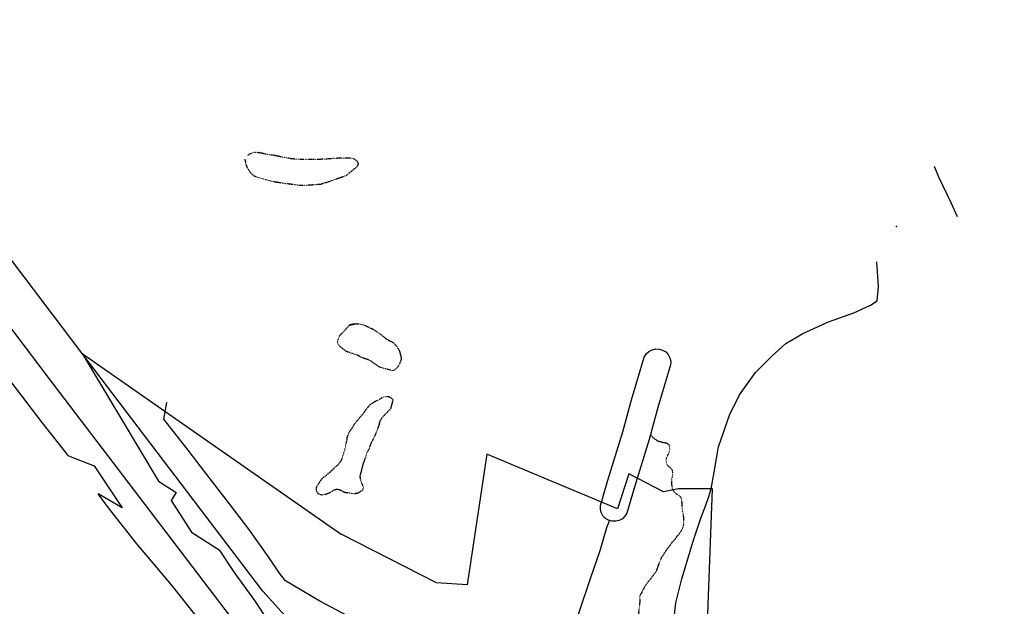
# Model space of a CAD drawing. Header units: feet. Extents: x -1605449 to -1594075, y -1717250 to -1708479.
# Tile 86 of 97: x -1597187 to -1596590, y -1715298 to -1714942. Entities that reach past the tile are written whole.
import ezdxf

# ---------------------------------------------------------------- set-up
doc = ezdxf.new("R2010")
doc.units = ezdxf.units.FT
doc.header["$MEASUREMENT"] = 0
doc.linetypes.add('stream', pattern=[1.4, 0.7, -0.1, 0.1, -0.1, 0.1, -0.1, 0.1, -0.1])
for name, color, linetype in [('COUNTY-RD', 7, 'Continuous'), ('INCORPORATED', 4, 'Continuous'), ('STATE_FEDERAL-RT', 2, 'Continuous'), ('STREET-RURAL', 14, 'Continuous'), ('STREET-URBAN', 15, 'Continuous'), ('TWP-RD', 6, 'Continuous'), ('WATERWAY', 14, 'stream')]:
    doc.layers.add(name, color=color, linetype=linetype)

msp = doc.modelspace()

# ---------------------------------------------------------------- linework, layer by layer
at = {"layer": 'COUNTY-RD', "linetype": 'Continuous'}
for points in [[(-1597157.45, -1715207.04), (-1597173.49, -1715186.76), (-1597194.9, -1715158.72), (-1597208.87, -1715141.16), (-1597221.54, -1715125.03), (-1597241.1, -1715099.3), (-1597248.8, -1715089.42), (-1597254.2, -1715082.94), (-1597267.22, -1715065.96), (-1597286.26, -1715041.74), (-1597311.04, -1715009.39), (-1597335.45, -1714978.73), (-1597352.99, -1714956.55)], [(-1597063.35, -1715325.38), (-1597094.96, -1715285.4), (-1597116.12, -1715260.5), (-1597133.22, -1715238.51), (-1597139.58, -1715230.13)]]:
    msp.add_lwpolyline(points, dxfattribs=at)
at = {"layer": 'INCORPORATED'}
msp.add_line((-1597149.3, -1715144.91), (-1596992.03, -1715254.52), dxfattribs=at)
at = {"layer": 'INCORPORATED', "flags": 128}
for points in [[(-1597149.3, -1715144.91), (-1597149.3, -1715144.91), (-1597102.86, -1715222.38), (-1597092.09, -1715229.21), (-1597092.09, -1715229.21), (-1597095.26, -1715234.21), (-1597095.26, -1715234.21), (-1597082.96, -1715253.44), (-1597082.96, -1715253.44), (-1597066.19, -1715264.08), (-1597066.19, -1715264.08), (-1597057.05, -1715277.88), (-1597044.73, -1715294.87), (-1597036.87, -1715306.76)], [(-1596504.7, -1715421.14), (-1596682.32, -1715386.74), (-1596682.32, -1715386.74), (-1596682.83, -1715325.98), (-1596769.98, -1715313.6), (-1596766.81, -1715226.98), (-1596766.81, -1715226.98), (-1596787.45, -1715227.08), (-1596787.45, -1715227.08), (-1596796.56, -1715228.9), (-1596817.53, -1715217.86), (-1596824.45, -1715239.26), (-1596903.71, -1715205.95), (-1596903.71, -1715205.95), (-1596915.62, -1715285.29), (-1596915.62, -1715285.29), (-1596934.25, -1715284.13), (-1596934.25, -1715284.13), (-1596992.03, -1715254.52)]]:
    msp.add_lwpolyline(points, dxfattribs=at)
at = {"layer": 'STATE_FEDERAL-RT', "flags": 128}
for points in [[(-1596924.41, -1715369.76), (-1596963.56, -1715345.98), (-1596998.75, -1715324.6), (-1596998.81, -1715324.57), (-1597013.31, -1715315.76), (-1597013.56, -1715315.57), (-1597028.32, -1715301.71), (-1597039.52, -1715289.07), (-1597149.3, -1715144.91), (-1597255.55, -1715004.52), (-1597344.31, -1714883.56), (-1597351.47, -1714874.04), (-1597358.62, -1714869.18), (-1597377.33, -1714856.74), (-1597385.23, -1714853.12), (-1597385.24, -1714853.12), (-1597393.12, -1714849.51), (-1597417.88, -1714840.92), (-1597417.88, -1714840.92), (-1597428.77, -1714837.14)], [(-1596945.05, -1715386.48), (-1596976.54, -1715367.34), (-1597011.53, -1715346.09), (-1597011.59, -1715346.05), (-1597027.55, -1715336.36), (-1597027.68, -1715336.23), (-1597029.62, -1715334.79), (-1597045.85, -1715319.55), (-1597046.23, -1715319.07), (-1597046.65, -1715318.73), (-1597058.55, -1715305.3), (-1597058.94, -1715304.76), (-1597059.13, -1715304.59), (-1597169.17, -1715160.08), (-1597169.19, -1715160.06), (-1597169.19, -1715160.05), (-1597275.55, -1715019.53)]]:
    msp.add_lwpolyline(points, dxfattribs=at)
at = {"layer": 'STREET-RURAL'}
for points in [[(-1597077.08, -1715213.84), (-1597084.98, -1715203.64), (-1597099.68, -1715184.8), (-1597097.86, -1715174.72), (-1597097.94, -1715174.78)], [(-1597048.04, -1715251.56), (-1597048.05, -1715251.56), (-1597059.83, -1715236.13), (-1597077.08, -1715213.84)]]:
    msp.add_lwpolyline(points, dxfattribs=at)
at = {"layer": 'STREET-URBAN'}
for points in [[(-1596618.16, -1715061.92), (-1596622.14, -1715053.44), (-1596626.83, -1715043.42), (-1596629.5, -1715037.91), (-1596632.18, -1715031.56)], [(-1596767.64, -1715226.98), (-1596765.81, -1715217.04), (-1596763.14, -1715201.67), (-1596756.63, -1715182.46), (-1596750.46, -1715170.09), (-1596740.77, -1715156.56), (-1596730.91, -1715146.53), (-1596722.39, -1715138.84), (-1596712.03, -1715132.82), (-1596696.49, -1715125.64), (-1596681.11, -1715120.28), (-1596671.09, -1715115.6), (-1596666.91, -1715112.93), (-1596666.08, -1715104.24), (-1596667.07, -1715089.3)], [(-1596792.8, -1715394.61), (-1596792.81, -1715384.59), (-1596792.48, -1715371.22), (-1596791.98, -1715361.37), (-1596791.49, -1715341.99), (-1596791.16, -1715329.63), (-1596790, -1715316.1), (-1596790.17, -1715305.24), (-1596789.17, -1715296.22), (-1596785.5, -1715281.69), (-1596778.66, -1715258.8), (-1596773.99, -1715244.94), (-1596770.81, -1715236.92), (-1596769.31, -1715232.41), (-1596767.64, -1715226.98)], [(-1596892.05, -1715384.46), (-1596868.09, -1715365.91), (-1596863.18, -1715352.61), (-1596857.81, -1715334.22), (-1596852.39, -1715317.32), (-1596847.9, -1715302.47), (-1596840.64, -1715280.83), (-1596835.03, -1715264.43), (-1596830.84, -1715250.59), (-1596829.35, -1715246.42)], [(-1596792.8, -1715394.61), (-1596808.4, -1715393.4), (-1596820.49, -1715391.83), (-1596827.04, -1715391.06), (-1596847.04, -1715378.59), (-1596868.09, -1715365.91), (-1596891.34, -1715355.12), (-1596923.2, -1715338.39), (-1596948.4, -1715325.43), (-1596984.87, -1715305.86), (-1597004.98, -1715295.23), (-1597025.81, -1715282.84), (-1597029.46, -1715278.23), (-1597036.26, -1715268.27), (-1597048.05, -1715251.56)]]:
    msp.add_lwpolyline(points, dxfattribs=at)
msp.add_point((-1596655.23, -1715067.88), dxfattribs=at)
at = {"layer": 'TWP-RD'}
msp.add_line((-1597142, -1715213.13), (-1597124.94, -1715238.62), dxfattribs=at)
for points in [[(-1596834.85, -1715239.32), (-1596834.8, -1715237.13), (-1596830.37, -1715221.88), (-1596821.31, -1715192.5), (-1596815.98, -1715173.11), (-1596808.22, -1715147.09), (-1596807.07, -1715145.22), (-1596805.47, -1715143.71), (-1596803.54, -1715142.67), (-1596801.41, -1715142.16), (-1596799.21, -1715142.22), (-1596797.11, -1715142.85), (-1596795.24, -1715144), (-1596793.74, -1715145.59), (-1596792.69, -1715147.52), (-1596792.18, -1715149.66), (-1596792.25, -1715151.85), (-1596799.96, -1715177.7), (-1596805.31, -1715197.17), (-1596814.41, -1715226.67), (-1596818.8, -1715241.78), (-1596819.94, -1715243.66), (-1596821.52, -1715245.18), (-1596823.44, -1715246.23), (-1596825.57, -1715246.76), (-1596827.77, -1715246.71), (-1596829.88, -1715246.1), (-1596831.75, -1715244.96), (-1596833.27, -1715243.38), (-1596834.33, -1715241.46)], [(-1597157.45, -1715207.04), (-1597142, -1715213.13)], [(-1597124.94, -1715238.62), (-1597139.58, -1715230.13)]]:
    msp.add_lwpolyline(points, dxfattribs=at)
at = {"layer": 'TWP-RD', "color": 8, "linetype": 'Continuous'}
msp.add_lwpolyline([(-1596834.33, -1715241.46), (-1596834.85, -1715239.32)], dxfattribs=at)
at = {"layer": 'WATERWAY', "ltscale": 0.5, "flags": 128}
for points in [[(-1597050.52, -1715027.07), (-1597050.35, -1715028.07), (-1597050.01, -1715029.74), (-1597049.33, -1715031.75), (-1597048.32, -1715033.41), (-1597046.81, -1715035.58), (-1597045.3, -1715036.91), (-1597043.29, -1715037.9), (-1597034.94, -1715040.2), (-1597032.27, -1715040.69), (-1597029.43, -1715041.18), (-1597026.25, -1715041.67), (-1597023.08, -1715041.99), (-1597019.91, -1715042.48), (-1597017.41, -1715042.8), (-1597013.73, -1715042.79), (-1597011.06, -1715042.61), (-1597008.56, -1715042.43), (-1597006.23, -1715042.26), (-1597004.72, -1715042.25), (-1597003.73, -1715041.91), (-1597002.56, -1715041.41), (-1597001.06, -1715041.07), (-1596999.39, -1715040.56), (-1596997.39, -1715039.88), (-1596995.56, -1715039.21), (-1596993.23, -1715038.36), (-1596991.73, -1715037.85), (-1596990.06, -1715037.18), (-1596988.9, -1715036.84), (-1596987.9, -1715035.83), (-1596986.9, -1715035.16), (-1596986.07, -1715034.49), (-1596984.91, -1715033.49), (-1596983.74, -1715032.65), (-1596982.74, -1715031.81), (-1596981.92, -1715030.8), (-1596981.59, -1715029.63), (-1596982.43, -1715028.3), (-1596983.26, -1715027.63), (-1596984.77, -1715026.64), (-1596986.11, -1715026.48), (-1596987.94, -1715026.32), (-1596990.28, -1715026.33), (-1596992.28, -1715026.33), (-1596994.45, -1715026.51), (-1596996.95, -1715026.69), (-1596999.79, -1715026.87), (-1597002.96, -1715027.05), (-1597005.96, -1715027.23), (-1597008.8, -1715027.24), (-1597011.47, -1715027.25), (-1597017.64, -1715027.11), (-1597020.31, -1715026.95), (-1597022.49, -1715026.79), (-1597024.99, -1715026.3), (-1597027.83, -1715025.81), (-1597030.67, -1715025.16), (-1597033.34, -1715024.67), (-1597035.85, -1715024.34), (-1597037.68, -1715024.02), (-1597039.19, -1715023.69), (-1597040.52, -1715023.36), (-1597041.69, -1715023.2), (-1597043.03, -1715023.04), (-1597044.36, -1715022.87), (-1597045.53, -1715023.05), (-1597046.36, -1715023.38), (-1597047.53, -1715023.89), (-1597048.36, -1715024.56), (-1597048.7, -1715024.56), (-1597048.7, -1715024.73)], [(-1596986.98, -1715127.68), (-1596983.97, -1715127), (-1596986.98, -1715127.68), (-1596983.97, -1715127), (-1596982.31, -1715126.82), (-1596980.3, -1715127.15), (-1596978.97, -1715127.48), (-1596977.63, -1715127.97), (-1596975.96, -1715128.63), (-1596974.45, -1715129.46), (-1596972.78, -1715130.12), (-1596971.61, -1715130.95), (-1596970.44, -1715131.78), (-1596969.1, -1715132.61), (-1596967.76, -1715133.61), (-1596966.25, -1715134.77), (-1596964.57, -1715136.27), (-1596962.23, -1715137.43), (-1596960.89, -1715138.09), (-1596960.06, -1715138.75), (-1596959.05, -1715139.92), (-1596958.38, -1715140.75), (-1596957.87, -1715141.58), (-1596956.87, -1715142.92), (-1596956.53, -1715144.25), (-1596956.19, -1715145.58), (-1596955.85, -1715146.59), (-1596955.67, -1715148.25), (-1596955.84, -1715149.09), (-1596956.17, -1715150.09), (-1596956.83, -1715151.43), (-1596957.65, -1715152.94), (-1596958.82, -1715154.11), (-1596959.81, -1715154.95), (-1596960.98, -1715155.46), (-1596962.32, -1715154.96), (-1596968, -1715153.48), (-1596969.5, -1715152.82), (-1596970.84, -1715151.82), (-1596972.52, -1715150.66), (-1596974.36, -1715149.33), (-1596976.2, -1715148.51), (-1596977.87, -1715148.01), (-1596979.54, -1715147.35), (-1596981.21, -1715146.52), (-1596983.05, -1715145.7), (-1596985.06, -1715145.03), (-1596987.06, -1715144.38), (-1596988.9, -1715143.72), (-1596990.24, -1715142.72), (-1596991.58, -1715141.72), (-1596992.76, -1715140.56), (-1596993.76, -1715139.73), (-1596994.27, -1715138.06), (-1596994.11, -1715137.22), (-1596993.78, -1715136.05), (-1596993.28, -1715134.88), (-1596992.79, -1715133.88), (-1596992.12, -1715133.04), (-1596991.62, -1715132.71), (-1596986.98, -1715127.68)], [(-1596960.56, -1715173.16), (-1596961.4, -1715172.16), (-1596962.91, -1715171.33), (-1596964.75, -1715171.17), (-1596966.08, -1715171.18), (-1596967.25, -1715171.68), (-1596969.08, -1715173.02), (-1596971.74, -1715174.2), (-1596974.74, -1715176.22), (-1596975.57, -1715177.06), (-1596976.56, -1715178.4), (-1596979.05, -1715181.92), (-1596980.54, -1715183.43), (-1596981.87, -1715185.1), (-1596983.2, -1715186.77), (-1596984.36, -1715188.28), (-1596985.68, -1715190.46), (-1596986.68, -1715191.8), (-1596987.51, -1715193.14), (-1596988, -1715194.48), (-1596988.5, -1715195.48), (-1596988.66, -1715196.32), (-1596988.66, -1715197.32), (-1596988.98, -1715198.66), (-1596989.31, -1715199.83), (-1596989.47, -1715201.16), (-1596989.8, -1715202.83), (-1596990.29, -1715204.5), (-1596990.62, -1715205.51), (-1596991.77, -1715209.02), (-1596992.43, -1715210.36), (-1596993.43, -1715211.7), (-1596994.59, -1715213.04), (-1596995.92, -1715214.05), (-1596996.92, -1715215.05), (-1596998.08, -1715216.23), (-1596999.58, -1715217.57), (-1597001.57, -1715219.25), (-1597002.9, -1715220.25), (-1597003.73, -1715220.93), (-1597004.4, -1715221.76), (-1597005.23, -1715223.1), (-1597006.05, -1715224.44), (-1597006.88, -1715225.61), (-1597007.21, -1715226.45), (-1597007.37, -1715227.95), (-1597006.87, -1715228.79), (-1597006.36, -1715229.62), (-1597005.53, -1715230.12), (-1597004.02, -1715230.78), (-1597002.85, -1715230.77), (-1597001.52, -1715230.27), (-1597000.02, -1715229.76), (-1596998.85, -1715229.25), (-1596997.86, -1715228.75), (-1596996.69, -1715227.91), (-1596995.53, -1715227.4), (-1596994.53, -1715227.23), (-1596993.69, -1715227.4), (-1596992.19, -1715227.89), (-1596990.68, -1715228.89), (-1596989.51, -1715229.22), (-1596988.01, -1715229.38), (-1596986.34, -1715229.71), (-1596984.83, -1715229.87), (-1596983.83, -1715229.86), (-1596982.5, -1715229.69), (-1596981.67, -1715229.52), (-1596980, -1715228.34), (-1596978.84, -1715227.67), (-1596978.51, -1715226), (-1596979.02, -1715224.83), (-1596979.69, -1715223.5), (-1596980.03, -1715222.33), (-1596980.37, -1715221), (-1596980.54, -1715219.83), (-1596980.38, -1715218.16), (-1596979.89, -1715216.82), (-1596979.56, -1715215.48), (-1596979.23, -1715214.15), (-1596978.74, -1715212.14), (-1596977.92, -1715209.8), (-1596977.09, -1715207.62), (-1596976.27, -1715204.78), (-1596975.11, -1715202.94), (-1596974.46, -1715200.93), (-1596973.47, -1715198.43), (-1596972.31, -1715196.42), (-1596971.48, -1715194.58), (-1596970.82, -1715193.07), (-1596970.32, -1715191.73), (-1596969.83, -1715190.56), (-1596969.5, -1715189.73), (-1596969.17, -1715188.72), (-1596968.84, -1715187.55), (-1596968.35, -1715185.71), (-1596967.52, -1715184.21), (-1596966.69, -1715183.2), (-1596965.86, -1715182.36), (-1596964.53, -1715181.02), (-1596963.54, -1715180.01), (-1596963.54, -1715180.01), (-1596962.71, -1715179.18), (-1596961.88, -1715178.17), (-1596960.56, -1715173.16)], [(-1596807.92, -1715286.27), (-1596800.69, -1715276.8), (-1596800.38, -1715275.63), (-1596798.28, -1715269.92), (-1596797.31, -1715268.07), (-1596796.33, -1715266.72), (-1596795.51, -1715265.37), (-1596794.53, -1715263.85), (-1596792.56, -1715261.32), (-1596791.09, -1715259.3), (-1596789.6, -1715257.77), (-1596788.46, -1715255.92), (-1596786.98, -1715254.4), (-1596786, -1715252.88), (-1596785.02, -1715251.2), (-1596784.54, -1715249.69), (-1596784.23, -1715248.34), (-1596784.25, -1715247.01), (-1596784.26, -1715246.17), (-1596784.27, -1715245.34), (-1596784.28, -1715244.5), (-1596784.47, -1715242.67), (-1596784.65, -1715241.83), (-1596785, -1715240.83), (-1596785.19, -1715239.5), (-1596785.21, -1715238), (-1596785.22, -1715237.16), (-1596785.24, -1715235.66), (-1596785.43, -1715234.32), (-1596785.61, -1715233.32), (-1596785.96, -1715232.32), (-1596786.8, -1715231.33), (-1596787.65, -1715230.84), (-1596788.82, -1715230.19), (-1596790.18, -1715228.7), (-1596790.86, -1715227.54), (-1596791.21, -1715226.71), (-1596791.4, -1715225.04), (-1596791.59, -1715223.71), (-1596791.6, -1715222.87), (-1596791.61, -1715222.04), (-1596791.46, -1715220.7), (-1596791.14, -1715219.52), (-1596790.82, -1715218.52), (-1596790.84, -1715217.18), (-1596791.2, -1715215.68), (-1596792.55, -1715214.19), (-1596793.74, -1715213.21), (-1596794.42, -1715212.04), (-1596794.77, -1715210.71), (-1596794.95, -1715209.88), (-1596794.97, -1715209.04), (-1596794.65, -1715208.04), (-1596794.32, -1715207.2), (-1596793.67, -1715206.19), (-1596793.35, -1715205.35), (-1596792.86, -1715204.17), (-1596792.71, -1715203.17), (-1596792.73, -1715201.83), (-1596793.08, -1715200.5), (-1596794.09, -1715199.67), (-1596794.93, -1715199.35), (-1596795.77, -1715199.2), (-1596796.78, -1715199.04), (-1596797.95, -1715198.72), (-1596799.12, -1715198.4), (-1596799.96, -1715198.25), (-1596800.97, -1715197.42), (-1596801.98, -1715196.77), (-1596802.83, -1715196.11), (-1596803.51, -1715195.28), (-1596804.31, -1715194.25)], [(-1596807.92, -1715286.27), (-1596810.84, -1715291.98), (-1596810.96, -1715295.82), (-1596812.3, -1715307.68), (-1596813, -1715317.7), (-1596812.91, -1715325.04), (-1596811.47, -1715332.69), (-1596810.69, -1715341.36), (-1596810.62, -1715346.7), (-1596810.79, -1715359.04), (-1596811.07, -1715363.05), (-1596811.05, -1715364.72), (-1596811.67, -1715368.56), (-1596811.64, -1715371.07), (-1596811.88, -1715378.24), (-1596811.85, -1715380.41), (-1596812.9, -1715389.27), (-1596811.95, -1715398.26), (-1596811.23, -1715401.76), (-1596811.03, -1715404.42), (-1596810.68, -1715406.09), (-1596810.15, -1715408.25), (-1596809.96, -1715409.92), (-1596809.56, -1715412.08)]]:
    msp.add_lwpolyline(points, dxfattribs=at)

doc.saveas('drawing.dxf')
